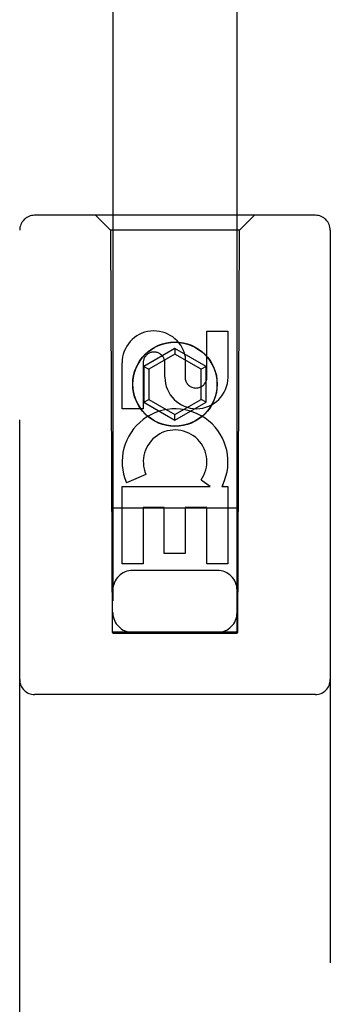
# Model space of a CAD drawing. Header units: inches. Extents: x 0 to 268, y 0 to 174.
# Tile 57 of 125: x 120.581 to 121.206, y 92.647 to 94.63. Entities that reach past the tile are written whole.
import ezdxf

# ---------------------------------------------------------------- set-up
doc = ezdxf.new("R2010")
doc.units = ezdxf.units.IN
doc.header["$LTSCALE"] = 14.754949
doc.header["$MEASUREMENT"] = 0
doc.linetypes.add('HIDDEN', pattern=[0.2, 0.1, -0.1])
doc.layers.add('RIGHT_OR_MAIN_DOOR_ASSEMBLY', color=7, linetype='CONTINUOUS')

msp = doc.modelspace()

# ---------------------------------------------------------------- linework, layer by layer
at = {"layer": 'RIGHT_OR_MAIN_DOOR_ASSEMBLY', "color": 8, "linetype": 'HIDDEN'}
for p, q in [((120.7683, 127.3961), (120.7683, 93.3944)), ((121.0183, 93.3944), (121.0183, 127.3961)), ((121.1758, 94.2361), (120.6108, 94.2361)), ((120.7633, 94.2061), (120.7333, 94.2361)), ((121.0233, 94.2061), (121.0533, 94.2361)), ((120.5808, 92.3486), (120.5808, 94.2061)), ((121.0233, 94.2061), (120.7633, 94.2061)), ((120.7633, 94.2061), (120.7668, 93.3961)), ((121.0198, 93.3961), (121.0233, 94.2061)), ((121.2058, 94.2061), (121.2058, 92.3486)), ((120.9575, 94.0027), (120.9999, 94.0027)), ((120.9575, 93.9102), (120.9575, 94.0027)), ((120.9999, 94.0027), (120.9999, 93.9102)), ((120.8933, 93.968), (120.8308, 93.9319)), ((120.9558, 93.9319), (120.8933, 93.968)), ((120.8933, 93.968), (120.8933, 93.9564)), ((120.7867, 93.8464), (120.7867, 93.9388)), ((120.8291, 93.9388), (120.8291, 93.8464)), ((120.8933, 93.9564), (120.8408, 93.9261)), ((120.873, 93.9102), (120.873, 93.9388)), ((120.9458, 93.9261), (120.8933, 93.9564)), ((120.914, 93.9526), (120.914, 93.9063)), ((120.8308, 93.9319), (120.8408, 93.9261)), ((120.8308, 93.9319), (120.8308, 93.8597)), ((120.8408, 93.9261), (120.8408, 93.8655)), ((120.9558, 93.9319), (120.9458, 93.9261)), ((120.9458, 93.8655), (120.9458, 93.9261)), ((120.9558, 93.8597), (120.9558, 93.9319)), ((120.8308, 93.8597), (120.8408, 93.8655)), ((120.8308, 93.8597), (120.8933, 93.8236)), ((120.8408, 93.8655), (120.8933, 93.8352)), ((120.8933, 93.8352), (120.9458, 93.8655)), ((120.8933, 93.8236), (120.9558, 93.8597)), ((120.9558, 93.8597), (120.9458, 93.8655)), ((120.8291, 93.8464), (120.7867, 93.8464)), ((120.8933, 93.8236), (120.8933, 93.8352)), ((120.8348, 93.7145), (120.7957, 93.6976)), ((120.9643, 93.6901), (120.9457, 93.7031)), ((120.7867, 93.6901), (120.9643, 93.6901)), ((120.7867, 93.534), (120.7867, 93.6901)), ((120.9894, 93.6936), (120.9876, 93.6901)), ((120.9876, 93.6901), (120.9999, 93.6901)), ((120.9999, 93.6901), (120.9999, 93.534)), ((121.0209, 93.6461), (120.7658, 93.6461)), ((120.8716, 93.6475), (120.8291, 93.6475)), ((120.8291, 93.6475), (120.8291, 93.534)), ((120.8716, 93.5553), (120.8716, 93.6475)), ((120.9575, 93.6475), (120.914, 93.6475)), ((120.914, 93.6475), (120.914, 93.5553)), ((120.9575, 93.534), (120.9575, 93.6475)), ((120.914, 93.5553), (120.8716, 93.5553)), ((120.8291, 93.534), (120.7867, 93.534)), ((120.9783, 93.5211), (120.8083, 93.5211)), ((120.9999, 93.534), (120.9575, 93.534)), ((120.7668, 93.3961), (121.0198, 93.3961)), ((120.7683, 93.3975), (121.0183, 93.3975)), ((120.7683, 93.3944), (121.0183, 93.3944)), ((121.1758, 93.2711), (120.6108, 93.2711))]:
    msp.add_line(p, q, dxfattribs=at)
for radius in [0.085, 0.0845]:
    msp.add_circle((120.8933, 93.8961), radius, dxfattribs=at)
for centre, radius, start, end in [((120.6108, 94.2061), 0.03, 90, 180), ((121.1758, 94.2061), 0.03, 0, 90), ((120.8511, 93.9389), 0.0644, 12.2995, 180.0775), ((120.8511, 93.9388), 0.0219, 359.9011, 180), ((120.9365, 93.9102), 0.0635, 180, 360), ((120.9356, 93.9102), 0.0219, 190.307, 360), ((120.8935, 93.7399), 0.1065, 334.2636, 203.4027), ((120.8935, 93.7399), 0.0639, 324.8895, 203.4026), ((120.8083, 93.4811), 0.04, 90, 180), ((120.9783, 93.4811), 0.04, 0, 90), ((120.8083, 93.4361), 0.04, 180, 270), ((120.9783, 93.4361), 0.04, 270, 360), ((120.6108, 93.3011), 0.03, 180, 270), ((121.1758, 93.3011), 0.03, 270, 360)]:
    msp.add_arc(centre, radius, start, end, dxfattribs=at)

doc.saveas('drawing.dxf')
